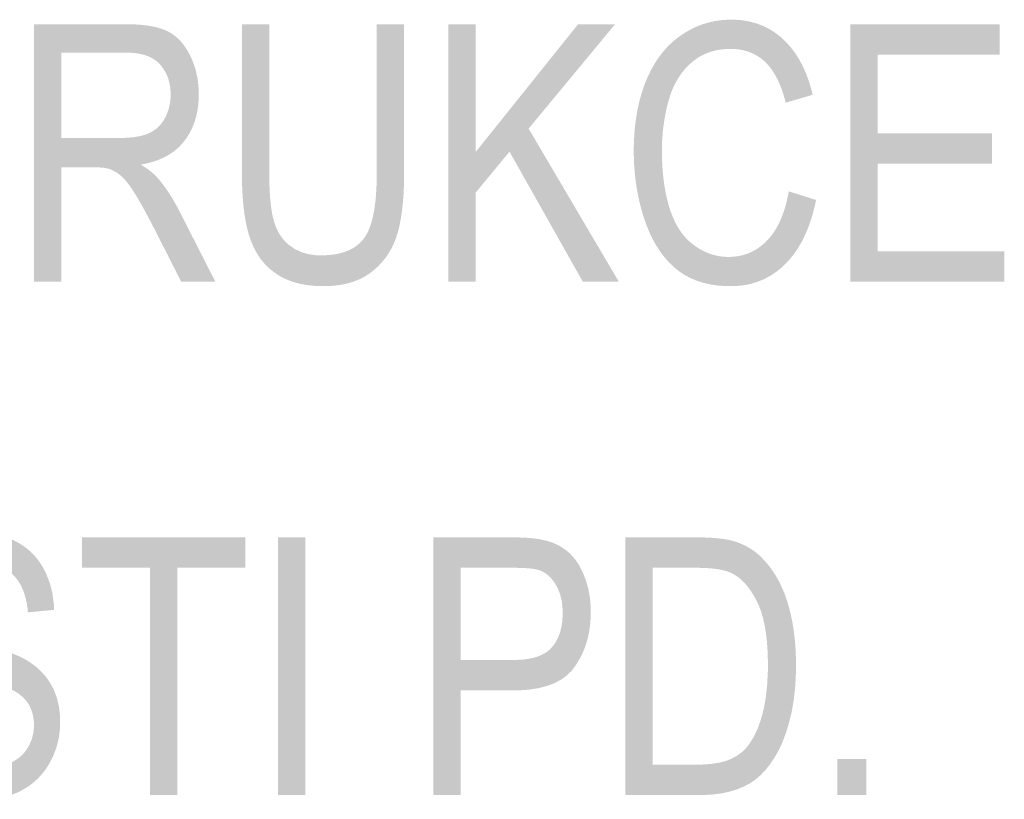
# Model space of a CAD drawing. Header units: millimetres. Extents: x 0 to 78750, y 0 to 63000.
# Tile 64 of 69: x 76757 to 77474, y 12888 to 13456. Entities that reach past the tile are written whole.
import ezdxf

# ---------------------------------------------------------------- set-up
doc = ezdxf.new("R2010")
doc.units = ezdxf.units.MM
doc.header["$LTSCALE"] = 1000
doc.layers.add('Text obecně', color=7, linetype='Continuous')

msp = doc.modelspace()

# ---------------------------------------------------------------- hatches: boundary and pattern name
at = {"layer": 'Text obecně', "linetype": 'Continuous', "lineweight": -3, "transparency": 33554687}
for points in [[(77316.93, 13330.89), (77336.81, 13324.62), (77336.04, 13320.8), (77335.1, 13317.2), (77334.16, 13313.61), (77333.07, 13310.24), (77331.98, 13306.87), (77330.74, 13303.72), (77329.48, 13300.58), (77328.09, 13297.67), (77326.68, 13294.75), (77325.12, 13292.06), (77323.56, 13289.38), (77321.84, 13286.91), (77320.12, 13284.45), (77318.25, 13282.21), (77316.38, 13279.99), (77314.36, 13277.97), (77312.33, 13275.97), (77310.19, 13274.21), (77308.04, 13272.45), (77305.8, 13270.95), (77303.54, 13269.45), (77301.18, 13268.19), (77298.82, 13266.93), (77296.33, 13265.93), (77293.85, 13264.92), (77291.27, 13264.17), (77288.68, 13263.42), (77285.97, 13262.92), (77283.27, 13262.42), (77280.45, 13262.16), (77277.63, 13261.91), (77274.7, 13261.91), (77271.67, 13261.91), (77268.78, 13262.1), (77265.89, 13262.3), (77263.14, 13262.69), (77260.39, 13263.07), (77257.79, 13263.65), (77255.18, 13264.23), (77252.71, 13265), (77250.25, 13265.78), (77247.92, 13266.73), (77245.6, 13267.7), (77243.42, 13268.86), (77241.23, 13270.02), (77239.2, 13271.37), (77237.15, 13272.72), (77235.25, 13274.26), (77233.35, 13275.8), (77231.57, 13277.52), (77229.78, 13279.24), (77228.11, 13281.12), (77226.44, 13283.02), (77224.88, 13285.07), (77223.32, 13287.14), (77221.88, 13289.37), (77220.43, 13291.61), (77219.1, 13294.01), (77217.76, 13296.42), (77216.55, 13299), (77215.33, 13301.58), (77214.22, 13304.34), (77213.12, 13307.09), (77212.12, 13310.01), (77211.14, 13312.94), (77210.27, 13315.92), (77209.4, 13318.9), (77208.66, 13321.94), (77207.91, 13324.97), (77207.3, 13328.06), (77206.67, 13331.14), (77206.17, 13334.28), (77205.68, 13337.43), (77205.31, 13340.62), (77204.94, 13343.82), (77204.69, 13347.07), (77204.44, 13350.32), (77204.32, 13353.63), (77204.2, 13356.93), (77204.2, 13360.29), (77204.2, 13363.95), (77204.34, 13367.5), (77204.48, 13371.04), (77204.75, 13374.47), (77205.03, 13377.89), (77205.46, 13381.2), (77205.88, 13384.52), (77206.43, 13387.71), (77206.99, 13390.9), (77207.69, 13393.98), (77208.39, 13397.06), (77209.23, 13400.02), (77210.07, 13402.98), (77211.05, 13405.82), (77212.03, 13408.67), (77213.15, 13411.39), (77214.28, 13414.11), (77215.51, 13416.68), (77216.75, 13419.25), (77218.1, 13421.64), (77219.46, 13424.04), (77220.94, 13426.27), (77222.41, 13428.51), (77224, 13430.58), (77225.6, 13432.65), (77227.3, 13434.56), (77229.02, 13436.47), (77230.85, 13438.21), (77232.68, 13439.95), (77234.62, 13441.53), (77236.58, 13443.1), (77238.64, 13444.52), (77240.71, 13445.94), (77242.83, 13447.18), (77244.94, 13448.41), (77247.12, 13449.48), (77249.29, 13450.54), (77251.51, 13451.42), (77253.73, 13452.31), (77256.01, 13453.01), (77258.28, 13453.72), (77260.61, 13454.25), (77262.94, 13454.78), (77265.31, 13455.14), (77267.69, 13455.49), (77270.12, 13455.67), (77272.55, 13455.84), (77275.04, 13455.84), (77277.85, 13455.84), (77280.55, 13455.62), (77283.25, 13455.4), (77285.84, 13454.95), (77288.43, 13454.5), (77290.91, 13453.83), (77293.39, 13453.16), (77295.76, 13452.26), (77298.13, 13451.37), (77300.39, 13450.25), (77302.64, 13449.13), (77304.78, 13447.78), (77306.93, 13446.44), (77308.96, 13444.87), (77310.99, 13443.3), (77312.91, 13441.51), (77314.83, 13439.72), (77316.6, 13437.74), (77318.37, 13435.77), (77320.01, 13433.62), (77321.63, 13431.45), (77323.11, 13429.12), (77324.59, 13426.78), (77325.93, 13424.26), (77327.27, 13421.75), (77328.47, 13419.04), (77329.66, 13416.34), (77330.7, 13413.46), (77331.75, 13410.57), (77332.65, 13407.5), (77333.55, 13404.44), (77334.3, 13401.19), (77314.76, 13395.44), (77314.1, 13398), (77313.38, 13400.38), (77312.65, 13402.76), (77311.84, 13404.97), (77311.04, 13407.17), (77310.17, 13409.21), (77309.3, 13411.24), (77308.35, 13413.11), (77307.41, 13414.97), (77306.39, 13416.66), (77305.36, 13418.35), (77304.27, 13419.86), (77303.18, 13421.38), (77302.01, 13422.72), (77300.84, 13424.06), (77299.6, 13425.22), (77298.36, 13426.39), (77297.04, 13427.41), (77295.72, 13428.42), (77294.32, 13429.3), (77292.91, 13430.18), (77291.43, 13430.91), (77289.95, 13431.64), (77288.39, 13432.22), (77286.83, 13432.8), (77285.18, 13433.24), (77283.54, 13433.67), (77281.83, 13433.97), (77280.1, 13434.26), (77278.3, 13434.41), (77276.5, 13434.55), (77274.62, 13434.55), (77272.45, 13434.55), (77270.38, 13434.39), (77268.31, 13434.23), (77266.33, 13433.91), (77264.34, 13433.58), (77262.44, 13433.09), (77260.55, 13432.61), (77258.74, 13431.96), (77256.94, 13431.32), (77255.21, 13430.51), (77253.5, 13429.7), (77251.86, 13428.73), (77250.23, 13427.76), (77248.7, 13426.63), (77247.15, 13425.49), (77245.7, 13424.19), (77244.25, 13422.9), (77242.9, 13421.5), (77241.56, 13420.09), (77240.32, 13418.58), (77239.08, 13417.06), (77237.96, 13415.44), (77236.83, 13413.81), (77235.8, 13412.07), (77234.78, 13410.33), (77233.87, 13408.49), (77232.96, 13406.63), (77232.15, 13404.68), (77231.35, 13402.72), (77230.65, 13400.65), (77229.95, 13398.57), (77229.37, 13396.4), (77228.19, 13392.03), (77227.31, 13387.61), (77226.43, 13383.17), (77225.84, 13378.68), (77225.24, 13374.18), (77224.95, 13369.61), (77224.66, 13365.05), (77224.66, 13360.41), (77224.66, 13357.43), (77224.75, 13354.53), (77224.83, 13351.64), (77225.01, 13348.84), (77225.18, 13346.04), (77225.45, 13343.34), (77225.71, 13340.63), (77226.05, 13338.03), (77226.41, 13335.42), (77226.84, 13332.91), (77227.27, 13330.39), (77227.8, 13327.97), (77228.32, 13325.56), (77228.93, 13323.23), (77229.54, 13320.91), (77230.23, 13318.68), (77230.93, 13316.45), (77231.73, 13314.36), (77232.52, 13312.27), (77233.41, 13310.33), (77234.3, 13308.38), (77235.28, 13306.58), (77236.27, 13304.76), (77237.36, 13303.1), (77238.44, 13301.43), (77239.62, 13299.91), (77240.8, 13298.39), (77242.08, 13297), (77243.35, 13295.62), (77244.73, 13294.37), (77246.1, 13293.13), (77247.57, 13292.03), (77249.04, 13290.93), (77250.54, 13289.96), (77252.05, 13289), (77253.58, 13288.17), (77255.11, 13287.35), (77256.67, 13286.65), (77258.24, 13285.96), (77259.82, 13285.41), (77261.41, 13284.86), (77263.04, 13284.45), (77264.66, 13284.03), (77266.31, 13283.76), (77267.97, 13283.48), (77269.64, 13283.35), (77271.33, 13283.21), (77273.04, 13283.21), (77275.13, 13283.21), (77277.13, 13283.4), (77279.14, 13283.58), (77281.06, 13283.96), (77282.99, 13284.33), (77284.83, 13284.9), (77286.67, 13285.46), (77288.43, 13286.21), (77290.2, 13286.97), (77291.89, 13287.9), (77293.57, 13288.84), (77295.18, 13289.97), (77296.78, 13291.09), (77298.31, 13292.41), (77299.83, 13293.72), (77301.27, 13295.22), (77302.72, 13296.73), (77304.05, 13298.41), (77305.38, 13300.09), (77306.59, 13301.96), (77307.8, 13303.83), (77308.89, 13305.87), (77309.99, 13307.92), (77310.96, 13310.15), (77311.94, 13312.38), (77312.8, 13314.79), (77313.67, 13317.2), (77314.42, 13319.79), (77315.15, 13322.38), (77315.79, 13325.15), (77316.41, 13327.93)], [(77017.15, 13452.56), (77037.04, 13452.56), (77037.04, 13344.26), (77037.04, 13340.73), (77036.96, 13337.38), (77036.88, 13334.03), (77036.72, 13330.86), (77036.56, 13327.68), (77036.33, 13324.7), (77036.08, 13321.71), (77035.77, 13318.9), (77035.45, 13316.1), (77035.04, 13313.48), (77034.65, 13310.86), (77034.16, 13308.41), (77033.69, 13305.98), (77033.13, 13303.72), (77032.57, 13301.45), (77031.93, 13299.38), (77031.29, 13297.3), (77030.52, 13295.32), (77029.76, 13293.34), (77028.85, 13291.46), (77027.96, 13289.57), (77026.93, 13287.79), (77025.91, 13286), (77024.75, 13284.31), (77023.6, 13282.62), (77022.31, 13281.02), (77021.04, 13279.43), (77019.63, 13277.93), (77018.21, 13276.44), (77016.66, 13275.04), (77015.13, 13273.64), (77013.46, 13272.34), (77011.79, 13271.03), (77009.99, 13269.89), (77008.19, 13268.75), (77006.26, 13267.77), (77004.33, 13266.8), (77002.27, 13265.99), (77000.21, 13265.17), (76998.02, 13264.52), (76995.83, 13263.87), (76993.51, 13263.38), (76991.18, 13262.89), (76988.74, 13262.56), (76986.28, 13262.24), (76983.71, 13262.08), (76981.12, 13261.91), (76978.41, 13261.91), (76975.77, 13261.91), (76973.26, 13262.06), (76970.74, 13262.2), (76968.35, 13262.48), (76965.95, 13262.76), (76963.68, 13263.19), (76961.4, 13263.62), (76959.25, 13264.18), (76957.1, 13264.75), (76955.05, 13265.46), (76953.03, 13266.17), (76951.1, 13267.02), (76949.19, 13267.87), (76947.4, 13268.87), (76945.61, 13269.86), (76943.93, 13270.99), (76942.25, 13272.13), (76940.69, 13273.39), (76939.14, 13274.65), (76937.7, 13276.04), (76936.26, 13277.43), (76934.95, 13278.95), (76933.63, 13280.46), (76932.44, 13282.1), (76931.24, 13283.74), (76930.17, 13285.51), (76929.09, 13287.28), (76928.14, 13289.18), (76927.18, 13291.08), (76926.34, 13293.1), (76925.51, 13295.12), (76924.79, 13297.27), (76924.07, 13299.42), (76923.45, 13301.77), (76922.82, 13304.11), (76922.28, 13306.65), (76921.74, 13309.2), (76921.3, 13311.94), (76920.85, 13314.67), (76920.49, 13317.61), (76920.13, 13320.55), (76919.87, 13323.68), (76919.6, 13326.82), (76919.42, 13330.15), (76919.24, 13333.48), (76919.15, 13337), (76919.06, 13340.53), (76919.06, 13344.26), (76919.06, 13452.56), (76938.95, 13452.56), (76938.95, 13344.42), (76938.95, 13341.38), (76939.01, 13338.52), (76939.06, 13335.67), (76939.17, 13333.02), (76939.29, 13330.37), (76939.46, 13327.93), (76939.64, 13325.47), (76939.86, 13323.22), (76940.09, 13320.98), (76940.37, 13318.93), (76940.65, 13316.88), (76941, 13315.03), (76941.33, 13313.18), (76941.73, 13311.54), (76942.13, 13309.9), (76942.58, 13308.45), (76943.49, 13305.56), (76944.72, 13302.99), (76945.96, 13300.43), (76947.51, 13298.2), (76949.08, 13295.98), (76950.96, 13294.08), (76952.84, 13292.18), (76955.05, 13290.61), (76957.26, 13289.05), (76959.72, 13287.88), (76962.18, 13286.7), (76964.88, 13285.92), (76967.58, 13285.13), (76970.53, 13284.74), (76973.47, 13284.35), (76976.67, 13284.35), (76979.4, 13284.35), (76981.94, 13284.55), (76984.48, 13284.74), (76986.82, 13285.13), (76989.17, 13285.51), (76991.31, 13286.09), (76993.46, 13286.68), (76995.41, 13287.45), (76997.36, 13288.22), (76999.11, 13289.2), (77000.86, 13290.16), (77002.41, 13291.33), (77003.97, 13292.49), (77005.33, 13293.85), (77006.69, 13295.2), (77007.85, 13296.75), (77009.01, 13298.3), (77010.03, 13300.21), (77011.05, 13302.11), (77011.92, 13304.38), (77012.79, 13306.64), (77013.52, 13309.27), (77014.25, 13311.89), (77014.83, 13314.87), (77015.41, 13317.85), (77015.85, 13321.18), (77016.28, 13324.52), (77016.57, 13328.22), (77016.86, 13331.91), (77017.01, 13335.96), (77017.15, 13340.02), (77017.15, 13344.42)], [(77069.28, 13265.06), (77069.28, 13452.56), (77089.18, 13452.56), (77089.18, 13359.61), (77163.67, 13452.56), (77190.59, 13452.56), (77127.66, 13376.56), (77193.33, 13265.06), (77167.14, 13265.06), (77113.76, 13359.77), (77089.18, 13330.08), (77089.18, 13265.06)], [(77361.74, 13265.06), (77361.74, 13452.56), (77470.36, 13452.56), (77470.36, 13430.41), (77381.63, 13430.41), (77381.63, 13373.1), (77464.76, 13373.1), (77464.76, 13350.95), (77381.63, 13350.95), (77381.63, 13287.21), (77473.78, 13287.21), (77473.78, 13265.06)], [(76667.31, 12951.86), (76686.06, 12953.87), (76686.39, 12950.35), (76686.94, 12947.14), (76687.5, 12943.93), (76688.27, 12941.04), (76689.04, 12938.15), (76690.04, 12935.57), (76691.03, 12933), (76692.25, 12930.74), (76693.46, 12928.49), (76695.02, 12926.44), (76696.57, 12924.4), (76698.46, 12922.58), (76700.34, 12920.75), (76702.57, 12919.14), (76704.79, 12917.53), (76707.36, 12916.14), (76709.92, 12914.74), (76712.64, 12913.71), (76715.36, 12912.66), (76718.24, 12911.96), (76721.12, 12911.27), (76724.16, 12910.91), (76727.21, 12910.57), (76730.4, 12910.57), (76733.24, 12910.57), (76735.92, 12910.83), (76738.6, 12911.09), (76741.11, 12911.63), (76743.62, 12912.15), (76745.96, 12912.95), (76748.3, 12913.74), (76750.48, 12914.79), (76752.66, 12915.85), (76754.56, 12917.1), (76756.45, 12918.36), (76758.07, 12919.81), (76759.69, 12921.26), (76761.03, 12922.9), (76762.37, 12924.55), (76763.43, 12926.39), (76764.5, 12928.23), (76765.29, 12930.16), (76766.09, 12932.08), (76766.62, 12934.09), (76767.15, 12936.1), (76767.42, 12938.19), (76767.69, 12940.28), (76767.69, 12942.45), (76767.69, 12944.66), (76767.43, 12946.73), (76767.18, 12948.8), (76766.67, 12950.73), (76766.16, 12952.65), (76765.39, 12954.44), (76764.63, 12956.23), (76763.62, 12957.88), (76762.6, 12959.52), (76761.24, 12961.04), (76759.89, 12962.55), (76758.19, 12963.94), (76756.5, 12965.32), (76754.48, 12966.57), (76752.44, 12967.82), (76750.08, 12968.94), (76749.32, 12969.31), (76748.33, 12969.73), (76747.35, 12970.15), (76746.13, 12970.62), (76744.91, 12971.09), (76743.47, 12971.61), (76742.02, 12972.13), (76740.34, 12972.7), (76738.66, 12973.27), (76736.76, 12973.9), (76734.85, 12974.52), (76732.71, 12975.19), (76730.58, 12975.87), (76728.21, 12976.59), (76725.85, 12977.32), (76723.26, 12978.1), (76720.66, 12978.87), (76718.26, 12979.64), (76715.85, 12980.4), (76713.65, 12981.16), (76711.45, 12981.91), (76709.43, 12982.65), (76707.42, 12983.4), (76705.6, 12984.13), (76703.79, 12984.86), (76702.17, 12985.59), (76700.55, 12986.31), (76699.12, 12987.01), (76697.69, 12987.73), (76696.46, 12988.42), (76695.23, 12989.12), (76694.2, 12989.81), (76691.51, 12991.57), (76689.16, 12993.54), (76686.82, 12995.51), (76684.82, 12997.7), (76682.81, 12999.88), (76681.16, 13002.28), (76679.5, 13004.67), (76678.18, 13007.28), (76676.86, 13009.89), (76675.87, 13012.65), (76674.89, 13015.42), (76674.22, 13018.33), (76673.57, 13021.26), (76673.24, 13024.33), (76672.91, 13027.4), (76672.91, 13030.64), (76672.91, 13034.19), (76673.31, 13037.62), (76673.71, 13041.06), (76674.52, 13044.38), (76675.33, 13047.7), (76676.54, 13050.91), (76677.75, 13054.11), (76679.37, 13057.2), (76680.18, 13058.74), (76681.07, 13060.19), (76681.97, 13061.64), (76682.97, 13063), (76683.97, 13064.36), (76685.05, 13065.62), (76686.14, 13066.89), (76687.32, 13068.06), (76688.49, 13069.23), (76689.77, 13070.31), (76691.04, 13071.39), (76692.41, 13072.38), (76693.77, 13073.36), (76695.22, 13074.26), (76696.68, 13075.15), (76698.23, 13075.95), (76701.34, 13077.54), (76704.61, 13078.74), (76707.89, 13079.94), (76711.34, 13080.74), (76714.78, 13081.54), (76718.4, 13081.94), (76722.02, 13082.35), (76725.82, 13082.35), (76729.99, 13082.35), (76733.93, 13081.93), (76737.86, 13081.51), (76741.55, 13080.67), (76745.23, 13079.83), (76748.67, 13078.57), (76752.11, 13077.31), (76755.3, 13075.63), (76756.89, 13074.79), (76758.4, 13073.85), (76759.9, 13072.92), (76761.32, 13071.88), (76762.73, 13070.84), (76764.05, 13069.71), (76765.37, 13068.57), (76766.59, 13067.34), (76767.82, 13066.09), (76768.96, 13064.76), (76770.09, 13063.43), (76771.14, 13062), (76772.18, 13060.57), (76773.13, 13059.03), (76774.08, 13057.5), (76774.94, 13055.87), (76776.65, 13052.6), (76777.98, 13049.13), (76779.3, 13045.65), (76780.22, 13041.96), (76781.14, 13038.26), (76781.67, 13034.36), (76782.19, 13030.45), (76782.32, 13026.32), (76763.34, 13024.47), (76763.15, 13026.7), (76762.84, 13028.78), (76762.54, 13030.87), (76762.11, 13032.83), (76761.69, 13034.79), (76761.15, 13036.6), (76760.62, 13038.42), (76759.96, 13040.1), (76759.31, 13041.78), (76758.54, 13043.33), (76757.77, 13044.88), (76756.89, 13046.28), (76756.01, 13047.7), (76755.02, 13048.97), (76754.02, 13050.24), (76752.91, 13051.38), (76751.8, 13052.52), (76750.55, 13053.51), (76749.31, 13054.51), (76747.93, 13055.36), (76746.56, 13056.22), (76745.05, 13056.92), (76743.54, 13057.64), (76741.9, 13058.21), (76740.25, 13058.78), (76738.48, 13059.2), (76736.71, 13059.63), (76734.8, 13059.92), (76732.89, 13060.19), (76730.85, 13060.34), (76728.82, 13060.48), (76726.64, 13060.48), (76724.38, 13060.48), (76722.28, 13060.35), (76720.16, 13060.22), (76718.21, 13059.97), (76716.25, 13059.7), (76714.45, 13059.32), (76712.65, 13058.94), (76711.01, 13058.41), (76709.36, 13057.9), (76707.86, 13057.26), (76706.37, 13056.61), (76705.03, 13055.84), (76703.68, 13055.06), (76702.5, 13054.16), (76701.31, 13053.25), (76700.27, 13052.22), (76699.24, 13051.19), (76698.34, 13050.11), (76697.43, 13049.02), (76696.66, 13047.88), (76695.88, 13046.75), (76695.23, 13045.55), (76694.59, 13044.36), (76694.07, 13043.12), (76693.55, 13041.87), (76693.17, 13040.57), (76692.78, 13039.27), (76692.52, 13037.93), (76692.26, 13036.58), (76692.13, 13035.17), (76692, 13033.77), (76692, 13032.32), (76692, 13029.79), (76692.37, 13027.49), (76692.73, 13025.18), (76693.46, 13023.1), (76694.2, 13021.02), (76695.3, 13019.16), (76696.39, 13017.31), (76697.86, 13015.68), (76698.58, 13014.86), (76699.58, 13014.04), (76700.6, 13013.22), (76701.9, 13012.39), (76703.2, 13011.56), (76704.79, 13010.73), (76706.37, 13009.9), (76708.26, 13009.06), (76710.13, 13008.23), (76712.3, 13007.39), (76714.48, 13006.54), (76716.93, 13005.7), (76719.39, 13004.85), (76722.14, 13004), (76724.89, 13003.15), (76727.93, 13002.29), (76730.97, 13001.44), (76733.77, 13000.61), (76736.56, 12999.78), (76739.13, 12998.97), (76741.69, 12998.18), (76744.01, 12997.4), (76746.33, 12996.62), (76748.41, 12995.88), (76750.49, 12995.13), (76752.33, 12994.4), (76754.18, 12993.69), (76755.78, 12992.99), (76757.38, 12992.3), (76758.75, 12991.64), (76760.11, 12990.97), (76761.23, 12990.33), (76762.87, 12989.38), (76764.4, 12988.38), (76765.92, 12987.37), (76767.35, 12986.31), (76768.77, 12985.23), (76770.08, 12984.1), (76771.39, 12982.97), (76772.6, 12981.77), (76773.81, 12980.58), (76774.91, 12979.33), (76776, 12978.07), (76777, 12976.74), (76778, 12975.43), (76778.88, 12974.04), (76779.77, 12972.66), (76780.55, 12971.21), (76782.11, 12968.32), (76783.27, 12965.21), (76784.44, 12962.09), (76785.22, 12958.76), (76786, 12955.43), (76786.39, 12951.87), (76786.78, 12948.32), (76786.78, 12944.55), (76786.78, 12940.81), (76786.35, 12937.18), (76785.92, 12933.55), (76785.06, 12930.02), (76784.21, 12926.5), (76782.92, 12923.08), (76781.63, 12919.67), (76779.92, 12916.36), (76779.06, 12914.7), (76778.11, 12913.14), (76777.16, 12911.58), (76776.12, 12910.11), (76775.07, 12908.63), (76773.93, 12907.26), (76772.8, 12905.88), (76771.56, 12904.59), (76770.33, 12903.31), (76769, 12902.11), (76767.68, 12900.92), (76766.26, 12899.81), (76764.84, 12898.71), (76763.33, 12897.7), (76761.82, 12896.69), (76760.21, 12895.77), (76757, 12893.93), (76753.59, 12892.55), (76750.17, 12891.17), (76746.56, 12890.25), (76742.94, 12889.33), (76739.13, 12888.88), (76735.31, 12888.42), (76731.29, 12888.42), (76728.74, 12888.42), (76726.3, 12888.53), (76723.86, 12888.64), (76721.52, 12888.88), (76719.18, 12889.11), (76716.94, 12889.46), (76714.7, 12889.8), (76712.57, 12890.27), (76710.44, 12890.73), (76708.41, 12891.32), (76706.37, 12891.89), (76704.44, 12892.59), (76702.52, 12893.28), (76700.69, 12894.09), (76698.87, 12894.91), (76697.15, 12895.84), (76695.43, 12896.76), (76693.8, 12897.81), (76692.17, 12898.85), (76690.64, 12900.01), (76689.1, 12901.17), (76687.66, 12902.45), (76686.21, 12903.73), (76684.86, 12905.12), (76683.51, 12906.52), (76682.25, 12908.03), (76681, 12909.55), (76679.84, 12911.17), (76678.67, 12912.8), (76677.6, 12914.55), (76676.53, 12916.3), (76675.55, 12918.16), (76674.57, 12920.02), (76673.71, 12921.95), (76672.84, 12923.87), (76672.1, 12925.85), (76671.35, 12927.84), (76670.72, 12929.88), (76670.08, 12931.93), (76669.57, 12934.03), (76669.06, 12936.15), (76668.66, 12938.31), (76668.26, 12940.48), (76667.97, 12942.7), (76667.69, 12944.94), (76667.53, 12947.22), (76667.36, 12949.52)], [(76852.06, 12891.56), (76852.06, 13056.91), (76802.67, 13056.91), (76802.67, 13079.06), (76921.58, 13079.06), (76921.58, 13056.91), (76871.96, 13056.91), (76871.96, 12891.56)], [(76945.36, 12891.56), (76945.36, 13079.06), (76965.25, 13079.06), (76965.25, 12891.56)], [(77352.37, 12891.56), (77352.37, 12917.72), (77373.29, 12917.72), (77373.29, 12891.56)]]:
    msp.add_hatch(color=7, dxfattribs=at).paths.add_polyline_path(points, flags=16)
h = msp.add_hatch(color=7, dxfattribs=at)
h.paths.add_polyline_path([(76767.69, 13265.06), (76767.69, 13452.56), (76834.23, 13452.56), (76836.73, 13452.56), (76839.08, 13452.48), (76841.44, 13452.4), (76843.64, 13452.25), (76845.85, 13452.09), (76847.91, 13451.85), (76849.96, 13451.61), (76851.86, 13451.29), (76853.77, 13450.98), (76855.53, 13450.59), (76857.28, 13450.19), (76858.89, 13449.71), (76860.49, 13449.24), (76861.94, 13448.69), (76863.4, 13448.14), (76864.7, 13447.51), (76866, 13446.88), (76867.25, 13446.13), (76868.49, 13445.37), (76869.66, 13444.5), (76870.83, 13443.63), (76871.94, 13442.63), (76873.05, 13441.64), (76874.09, 13440.52), (76875.13, 13439.41), (76876.1, 13438.17), (76877.08, 13436.93), (76878, 13435.58), (76878.91, 13434.22), (76879.75, 13432.74), (76880.59, 13431.26), (76881.38, 13429.66), (76882.94, 13426.46), (76884.1, 13423.1), (76885.28, 13419.74), (76886.06, 13416.21), (76886.84, 13412.67), (76887.23, 13408.97), (76887.62, 13405.27), (76887.62, 13401.4), (76887.62, 13398.91), (76887.46, 13396.51), (76887.3, 13394.12), (76886.97, 13391.82), (76886.65, 13389.52), (76886.16, 13387.33), (76885.68, 13385.12), (76885.04, 13383.02), (76884.39, 13380.92), (76883.58, 13378.91), (76882.77, 13376.91), (76881.81, 13375), (76880.84, 13373.09), (76879.71, 13371.29), (76878.58, 13369.48), (76877.28, 13367.77), (76876, 13366.06), (76874.53, 13364.5), (76873.06, 13362.95), (76871.42, 13361.55), (76869.78, 13360.15), (76867.96, 13358.91), (76866.14, 13357.67), (76864.14, 13356.58), (76862.15, 13355.49), (76859.98, 13354.56), (76857.81, 13353.63), (76855.46, 13352.85), (76853.12, 13352.08), (76850.59, 13351.46), (76848.07, 13350.84), (76845.37, 13350.38), (76847.34, 13349.19), (76849.07, 13348.02), (76850.81, 13346.84), (76852.3, 13345.68), (76853.81, 13344.51), (76855.06, 13343.35), (76856.32, 13342.2), (76857.34, 13341.04), (76859.52, 13338.54), (76861.63, 13335.74), (76863.75, 13332.93), (76865.8, 13329.82), (76867.85, 13326.7), (76869.85, 13323.27), (76871.84, 13319.84), (76873.77, 13316.09), (76899.74, 13265.06), (76874.93, 13265.06), (76855.09, 13304.07), (76852.92, 13308.29), (76850.93, 13312.02), (76848.95, 13315.74), (76847.16, 13318.97), (76845.37, 13322.2), (76843.77, 13324.93), (76842.17, 13327.67), (76840.77, 13329.91), (76839.36, 13332.15), (76838.03, 13334.06), (76836.7, 13335.96), (76835.44, 13337.53), (76834.18, 13339.1), (76832.99, 13340.33), (76831.81, 13341.56), (76830.69, 13342.46), (76828.47, 13344.26), (76826.21, 13345.52), (76823.94, 13346.77), (76821.64, 13347.48), (76820.8, 13347.7), (76819.68, 13347.87), (76818.57, 13348.04), (76817.19, 13348.15), (76815.82, 13348.26), (76814.16, 13348.32), (76812.51, 13348.37), (76810.59, 13348.37), (76787.58, 13348.37), (76787.58, 13265.06)], flags=16)
h.paths.add_polyline_path([(76787.58, 13369.81), (76830.24, 13369.81), (76833.63, 13369.81), (76836.66, 13370.03), (76839.69, 13370.25), (76842.35, 13370.69), (76845.02, 13371.13), (76847.3, 13371.79), (76849.59, 13372.45), (76851.5, 13373.33), (76853.43, 13374.21), (76855.11, 13375.36), (76856.8, 13376.5), (76858.26, 13377.9), (76859.71, 13379.31), (76860.94, 13380.98), (76862.17, 13382.65), (76863.16, 13384.59), (76864.16, 13386.52), (76864.91, 13388.54), (76865.66, 13390.55), (76866.15, 13392.65), (76866.65, 13394.76), (76866.91, 13396.94), (76867.15, 13399.13), (76867.15, 13401.4), (76867.15, 13403.06), (76867.03, 13404.65), (76866.91, 13406.24), (76866.67, 13407.76), (76866.43, 13409.27), (76866.07, 13410.71), (76865.71, 13412.15), (76865.22, 13413.51), (76864.74, 13414.88), (76864.14, 13416.17), (76863.54, 13417.47), (76862.81, 13418.69), (76862.08, 13419.91), (76861.24, 13421.05), (76860.4, 13422.2), (76859.43, 13423.27), (76858.47, 13424.34), (76857.36, 13425.27), (76856.25, 13426.21), (76855.01, 13427.02), (76853.77, 13427.82), (76852.39, 13428.49), (76851, 13429.16), (76849.48, 13429.7), (76847.95, 13430.23), (76846.28, 13430.63), (76844.62, 13431.03), (76842.82, 13431.3), (76841.02, 13431.57), (76839.07, 13431.7), (76837.12, 13431.83), (76835.05, 13431.83), (76787.58, 13431.83)])
h = msp.add_hatch(color=7, dxfattribs=at)
h.paths.add_polyline_path([(77058.31, 12891.56), (77058.31, 13079.06), (77114.92, 13079.06), (77118.66, 13079.06), (77121.95, 13078.94), (77125.25, 13078.83), (77128.1, 13078.61), (77130.96, 13078.39), (77133.37, 13078.05), (77135.78, 13077.71), (77137.76, 13077.26), (77140.52, 13076.69), (77143.06, 13075.85), (77145.6, 13075.02), (77147.91, 13073.92), (77150.23, 13072.83), (77152.32, 13071.47), (77154.41, 13070.12), (77156.29, 13068.5), (77158.15, 13066.89), (77159.84, 13064.95), (77161.52, 13063.01), (77163.03, 13060.74), (77164.54, 13058.48), (77165.85, 13055.89), (77167.17, 13053.31), (77168.31, 13050.39), (77169.45, 13047.48), (77170.31, 13044.42), (77171.16, 13041.38), (77171.73, 13038.18), (77172.3, 13034.97), (77172.58, 13031.63), (77172.87, 13028.29), (77172.87, 13024.8), (77172.87, 13021.81), (77172.68, 13018.93), (77172.49, 13016.06), (77172.11, 13013.3), (77171.73, 13010.53), (77171.15, 13007.89), (77170.58, 13005.24), (77169.82, 13002.71), (77169.06, 13000.18), (77168.11, 12997.76), (77167.16, 12995.34), (77166.02, 12993.05), (77164.87, 12990.75), (77163.54, 12988.56), (77162.21, 12986.37), (77160.69, 12984.3), (77159.17, 12982.23), (77157.34, 12980.42), (77155.51, 12978.6), (77153.37, 12977.05), (77151.24, 12975.5), (77148.79, 12974.2), (77146.35, 12972.91), (77143.6, 12971.87), (77140.85, 12970.84), (77137.79, 12970.06), (77134.73, 12969.29), (77131.37, 12968.77), (77128.01, 12968.25), (77124.33, 12967.99), (77120.66, 12967.74), (77116.69, 12967.74), (77078.21, 12967.74), (77078.21, 12891.56)], flags=16)
h.paths.add_polyline_path([(77078.21, 12989.88), (77116.99, 12989.88), (77119.4, 12989.88), (77121.63, 12990.02), (77123.86, 12990.16), (77125.92, 12990.44), (77127.97, 12990.72), (77129.86, 12991.14), (77131.73, 12991.56), (77133.44, 12992.12), (77135.15, 12992.68), (77136.69, 12993.38), (77138.22, 12994.08), (77139.58, 12994.92), (77140.94, 12995.76), (77142.13, 12996.74), (77143.3, 12997.71), (77144.32, 12998.84), (77145.33, 12999.95), (77146.22, 13001.19), (77147.09, 13002.42), (77147.85, 13003.77), (77148.61, 13005.12), (77149.25, 13006.58), (77149.88, 13008.04), (77150.39, 13009.61), (77150.89, 13011.19), (77151.26, 13012.88), (77151.64, 13014.56), (77151.9, 13016.37), (77152.15, 13018.17), (77152.28, 13020.09), (77152.4, 13022), (77152.4, 13024.04), (77152.4, 13026.97), (77152.1, 13029.7), (77151.81, 13032.44), (77151.21, 13034.95), (77150.62, 13037.47), (77149.73, 13039.78), (77148.83, 13042.09), (77147.65, 13044.18), (77146.45, 13046.27), (77145.08, 13048.01), (77143.7, 13049.75), (77142.13, 13051.14), (77140.57, 13052.52), (77138.81, 13053.54), (77137.05, 13054.57), (77135.11, 13055.24), (77134.48, 13055.45), (77133.72, 13055.64), (77132.96, 13055.82), (77132.07, 13055.97), (77131.17, 13056.13), (77130.16, 13056.26), (77129.13, 13056.39), (77127.97, 13056.49), (77126.81, 13056.6), (77125.52, 13056.67), (77124.23, 13056.75), (77122.81, 13056.8), (77121.38, 13056.86), (77119.83, 13056.88), (77118.27, 13056.91), (77116.58, 13056.91), (77078.21, 13056.91)])
h = msp.add_hatch(color=7, dxfattribs=at)
h.paths.add_polyline_path([(77198.14, 12891.56), (77198.14, 13079.06), (77249.82, 13079.06), (77252.01, 13079.06), (77254.07, 13079.02), (77256.13, 13078.97), (77258.05, 13078.89), (77259.98, 13078.8), (77261.78, 13078.68), (77263.58, 13078.55), (77265.25, 13078.39), (77266.92, 13078.22), (77268.46, 13078.01), (77270, 13077.8), (77271.41, 13077.54), (77272.82, 13077.29), (77274.1, 13077), (77275.39, 13076.71), (77276.54, 13076.37), (77279.76, 13075.45), (77282.75, 13074.14), (77285.73, 13072.84), (77288.48, 13071.16), (77291.24, 13069.48), (77293.75, 13067.43), (77296.26, 13065.38), (77298.54, 13062.95), (77300.02, 13061.38), (77301.41, 13059.7), (77302.8, 13058.03), (77304.1, 13056.24), (77305.4, 13054.46), (77306.6, 13052.56), (77307.81, 13050.67), (77308.91, 13048.67), (77310.03, 13046.66), (77311.04, 13044.55), (77312.06, 13042.44), (77312.98, 13040.22), (77313.9, 13038), (77314.73, 13035.67), (77315.56, 13033.34), (77316.3, 13030.9), (77317.03, 13028.47), (77317.68, 13025.94), (77318.32, 13023.42), (77318.87, 13020.8), (77319.42, 13018.19), (77319.88, 13015.49), (77320.34, 13012.79), (77320.71, 13010.01), (77321.08, 13007.22), (77321.36, 13004.35), (77321.63, 13001.48), (77321.81, 12998.52), (77322, 12995.56), (77322.09, 12992.51), (77322.18, 12989.46), (77322.18, 12986.33), (77322.18, 12980.99), (77321.94, 12975.95), (77321.68, 12970.92), (77321.18, 12966.19), (77320.68, 12961.46), (77319.94, 12957.03), (77319.19, 12952.6), (77318.19, 12948.48), (77317.19, 12944.35), (77316.06, 12940.58), (77314.92, 12936.81), (77313.63, 12933.4), (77312.36, 12929.98), (77310.94, 12926.93), (77309.52, 12923.87), (77307.95, 12921.17), (77306.4, 12918.47), (77304.76, 12916.05), (77303.12, 12913.64), (77301.42, 12911.51), (77299.71, 12909.39), (77297.93, 12907.55), (77296.15, 12905.71), (77294.29, 12904.16), (77292.44, 12902.6), (77290.39, 12901.24), (77288.34, 12899.88), (77286.1, 12898.7), (77283.87, 12897.53), (77281.43, 12896.54), (77279, 12895.56), (77276.38, 12894.76), (77273.76, 12893.96), (77270.94, 12893.36), (77268.13, 12892.76), (77265.11, 12892.36), (77262.1, 12891.96), (77258.89, 12891.76), (77255.68, 12891.56), (77252.28, 12891.56)], flags=16)
h.paths.add_polyline_path([(77218.03, 12913.71), (77250.05, 12913.71), (77253.76, 12913.71), (77257.07, 12913.93), (77260.38, 12914.14), (77263.29, 12914.58), (77266.2, 12915), (77268.7, 12915.65), (77271.22, 12916.3), (77273.33, 12917.16), (77275.44, 12918.03), (77277.33, 12919.07), (77279.23, 12920.1), (77280.91, 12921.32), (77282.59, 12922.53), (77284.06, 12923.92), (77285.52, 12925.31), (77286.79, 12926.88), (77288.54, 12929.09), (77290.11, 12931.67), (77291.69, 12934.25), (77293.06, 12937.22), (77294.44, 12940.18), (77295.62, 12943.52), (77296.8, 12946.87), (77297.78, 12950.59), (77298.76, 12954.32), (77299.5, 12958.44), (77300.24, 12962.56), (77300.73, 12967.08), (77301.22, 12971.59), (77301.47, 12976.5), (77301.72, 12981.41), (77301.72, 12986.72), (77301.72, 12990.39), (77301.6, 12993.85), (77301.48, 12997.32), (77301.24, 13000.57), (77300.99, 13003.82), (77300.63, 13006.86), (77300.27, 13009.9), (77299.79, 13012.72), (77299.31, 13015.54), (77298.7, 13018.15), (77298.09, 13020.76), (77297.37, 13023.16), (77296.65, 13025.57), (77295.8, 13027.75), (77294.96, 13029.94), (77293.99, 13031.91), (77293.03, 13033.89), (77292.01, 13035.69), (77290.99, 13037.5), (77289.92, 13039.16), (77288.85, 13040.8), (77287.74, 13042.29), (77286.61, 13043.77), (77285.44, 13045.1), (77284.26, 13046.42), (77283.04, 13047.58), (77281.81, 13048.74), (77280.54, 13049.73), (77279.26, 13050.73), (77277.93, 13051.57), (77276.61, 13052.4), (77275.22, 13053.07), (77274.22, 13053.55), (77273.08, 13053.97), (77271.92, 13054.39), (77270.62, 13054.75), (77269.32, 13055.11), (77267.87, 13055.41), (77266.42, 13055.71), (77264.81, 13055.95), (77263.21, 13056.19), (77261.45, 13056.37), (77259.69, 13056.55), (77257.79, 13056.67), (77255.87, 13056.79), (77253.82, 13056.85), (77251.75, 13056.91), (77249.54, 13056.91), (77218.03, 13056.91)])

doc.saveas('drawing.dxf')
